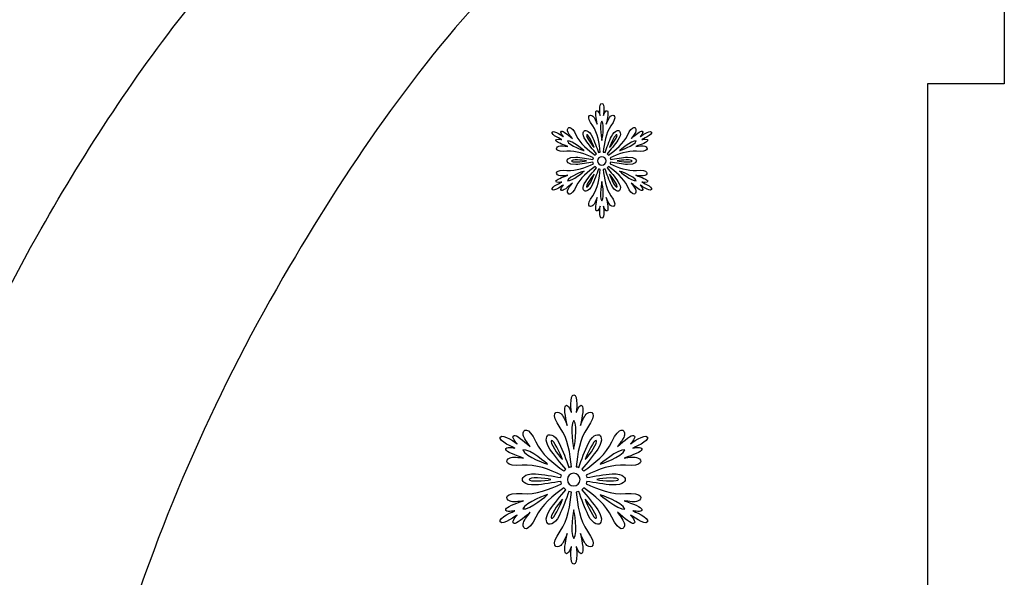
# Model space of a CAD drawing. Header units: millimetres. Extents: x -91 to 82, y -170 to 150.
# Tile 32 of 80: x -7 to 5, y -100 to -93. Entities that reach past the tile are written whole.
import ezdxf

# ---------------------------------------------------------------- set-up
doc = ezdxf.new("R2010")
doc.units = ezdxf.units.MM
doc.header["$MEASUREMENT"] = 0
doc.layers.add('Layer 1', color=7, linetype='Continuous')

msp = doc.modelspace()

# ---------------------------------------------------------------- linework, layer by layer
at = {"layer": 'Layer 1', "color": 31}
msp.add_open_spline([(5.3597, -93.669), (5.3597, -93.669), (5.3597, -85.5863), (5.3597, -85.5863), (5.3597, -85.5863), (5.3597, -85.5863), (-2.723, -85.5863), (-2.723, -85.5863), (-2.723, -85.5863), (-2.723, -85.5863), (-2.723, -86.5837), (-2.723, -86.5837), (-2.723, -86.5837), (-2.723, -86.5837), (-10.5065, -86.5837), (-10.5065, -86.5837), (-10.5065, -86.5837), (-10.5065, -86.5837), (-10.5065, -85.5863), (-10.5065, -85.5863), (-10.5065, -85.5863), (-10.5065, -85.5863), (-18.5892, -85.5863), (-18.5892, -85.5863), (-18.5892, -85.5863), (-18.5892, -85.5863), (-18.5892, -93.669), (-18.5892, -93.669), (-18.5892, -93.669), (-18.5892, -93.669), (-17.5918, -93.669), (-17.5918, -93.669), (-17.5918, -93.669), (-17.5918, -93.669), (-17.5918, -101.4525), (-17.5918, -101.4525), (-17.5918, -101.4525), (-17.5918, -101.4525), (-18.5892, -101.4525), (-18.5892, -101.4525), (-18.5892, -101.4525), (-18.5892, -101.4525), (-18.5892, -109.5352), (-18.5892, -109.5352), (-18.5892, -109.5352), (-18.5892, -109.5352), (-10.5065, -109.5352), (-10.5065, -109.5352), (-10.5065, -109.5352), (-10.5065, -109.5352), (-10.5065, -108.5378), (-10.5065, -108.5378), (-10.5065, -108.5378), (-10.5065, -108.5378), (-2.723, -108.5378), (-2.723, -108.5378), (-2.723, -108.5378), (-2.723, -108.5378), (-2.723, -109.5352), (-2.723, -109.5352), (-2.723, -109.5352), (-2.723, -109.5352), (5.3597, -109.5352), (5.3597, -109.5352), (5.3597, -109.5352), (5.3597, -109.5352), (5.3597, -101.4525), (5.3597, -101.4525), (5.3597, -101.4525), (5.3597, -101.4525), (4.3623, -101.4525), (4.3623, -101.4525), (4.3623, -101.4525), (4.3623, -101.4525), (4.3623, -93.669), (4.3623, -93.669), (4.3623, -93.669), (4.3623, -93.669), (5.3597, -93.669), (5.3597, -93.669)], degree=3, knots=[0, 0, 0, 0, 0.047619, 0.047619, 0.047619, 0.047619, 0.0952381, 0.0952381, 0.0952381, 0.0952381, 0.1428571, 0.1428571, 0.1428571, 0.1428571, 0.1904762, 0.1904762, 0.1904762, 0.1904762, 0.2380952, 0.2380952, 0.2380952, 0.2380952, 0.2857143, 0.2857143, 0.2857143, 0.2857143, 0.3333333, 0.3333333, 0.3333333, 0.3333333, 0.3809524, 0.3809524, 0.3809524, 0.3809524, 0.4285714, 0.4285714, 0.4285714, 0.4285714, 0.4761905, 0.4761905, 0.4761905, 0.4761905, 0.5238095, 0.5238095, 0.5238095, 0.5238095, 0.5714286, 0.5714286, 0.5714286, 0.5714286, 0.6190476, 0.6190476, 0.6190476, 0.6190476, 0.6666667, 0.6666667, 0.6666667, 0.6666667, 0.7142857, 0.7142857, 0.7142857, 0.7142857, 0.7619048, 0.7619048, 0.7619048, 0.7619048, 0.8095238, 0.8095238, 0.8095238, 0.8095238, 0.8571429, 0.8571429, 0.8571429, 0.8571429, 0.9047619, 0.9047619, 0.9047619, 0.9047619, 1, 1, 1, 1], dxfattribs=at)
at = {"layer": 'Layer 1', "color": 26}
msp.add_open_spline([(-12.1787, -89.7532), (-12.1787, -89.7532), (-12.1787, -92.6727), (-12.1787, -92.6727), (-12.1787, -92.6727), (-12.1787, -92.6727), (-5.2459, -92.6728), (-5.2459, -92.6728), (-5.2459, -92.6728), (-5.9863, -93.6069), (-6.6388, -94.6172), (-7.2208, -95.651), (-7.2208, -95.651), (-8.0927, -97.1976), (-8.7756, -98.8369), (-9.2544, -100.5466), (-9.2544, -100.5466), (-9.644, -101.9383), (-9.9714, -103.4568), (-9.9995, -104.9071), (-9.9995, -104.9071), (-9.9995, -104.9071), (-10.0112, -105.5126), (-10.0112, -105.5126), (-10.0112, -105.5126), (-10.0112, -105.5126), (-6.8911, -105.5126), (-6.8911, -105.5126), (-6.8911, -105.5126), (-6.8911, -105.5126), (-6.8512, -104.9611), (-6.8512, -104.9611), (-6.8512, -104.9611), (-6.7562, -103.6328), (-6.532, -102.3079), (-6.1424, -101.0324), (-6.1424, -101.0324), (-5.6073, -99.284), (-4.8622, -97.6141), (-3.9351, -96.0382), (-3.9351, -96.0382), (-3.1336, -94.6747), (-2.1902, -93.2947), (-1.0731, -92.1682), (-1.0731, -92.1682), (-1.0731, -92.1682), (-0.9006, -91.9945), (-0.9006, -91.9945), (-0.9006, -91.9945), (-0.9006, -91.9945), (-0.9006, -89.7544), (-0.9006, -89.7544), (-0.9006, -89.7544), (-0.9006, -89.7544), (-12.1787, -89.7544), (-12.1787, -89.7544), (-12.1787, -89.7544), (-12.1787, -89.7544), (-12.1787, -89.7532), (-12.1787, -89.7532)], degree=3, knots=[0, 0, 0, 0, 0.0625, 0.0625, 0.0625, 0.0625, 0.125, 0.125, 0.125, 0.125, 0.1875, 0.1875, 0.1875, 0.1875, 0.25, 0.25, 0.25, 0.25, 0.3125, 0.3125, 0.3125, 0.3125, 0.375, 0.375, 0.375, 0.375, 0.4375, 0.4375, 0.4375, 0.4375, 0.5, 0.5, 0.5, 0.5, 0.5625, 0.5625, 0.5625, 0.5625, 0.625, 0.625, 0.625, 0.625, 0.6875, 0.6875, 0.6875, 0.6875, 0.75, 0.75, 0.75, 0.75, 0.8125, 0.8125, 0.8125, 0.8125, 0.875, 0.875, 0.875, 0.875, 1, 1, 1, 1], dxfattribs=at)
at = {"layer": 'Layer 1', "color": 36}
for points, knots in [([(0.6448, -94.9446), (0.6448, -94.9446), (0.7305, -94.9622), (0.7222, -94.9305), (0.7222, -94.9305), (0.7175, -94.9106), (0.6471, -94.8836), (0.5661, -94.8566), (0.5661, -94.8566), (0.6107, -94.8636), (0.6611, -94.8695), (0.6846, -94.8601), (0.6846, -94.8601), (0.7327, -94.8402), (0.7339, -94.7791), (0.5778, -94.7932), (0.5778, -94.7932), (0.4628, -94.8038), (0.3349, -94.7545), (0.2328, -94.7075), (0.2328, -94.7075), (0.2351, -94.7005), (0.2375, -94.6934), (0.2387, -94.6852), (0.2387, -94.6852), (0.3056, -94.6969), (0.3971, -94.7122), (0.4605, -94.7169), (0.4605, -94.7169), (0.5696, -94.7251), (0.5767, -94.6688), (0.5767, -94.6688), (0.5767, -94.6688), (0.5767, -94.6688), (0.5708, -94.6125), (0.4605, -94.6207), (0.4605, -94.6207), (0.3971, -94.6254), (0.3056, -94.6406), (0.2387, -94.6524), (0.2387, -94.6524), (0.2375, -94.6454), (0.2364, -94.6371), (0.2328, -94.6301), (0.2328, -94.6301), (0.3349, -94.5832), (0.4616, -94.5339), (0.5778, -94.5444), (0.5778, -94.5444), (0.7339, -94.5597), (0.7339, -94.4975), (0.6846, -94.4775), (0.6846, -94.4775), (0.66, -94.4681), (0.6107, -94.474), (0.5661, -94.481), (0.5661, -94.481), (0.6471, -94.454), (0.7175, -94.427), (0.7222, -94.4059), (0.7222, -94.4059), (0.7304, -94.3742), (0.6448, -94.3918), (0.6448, -94.3918), (0.6448, -94.3918), (0.6448, -94.3918), (0.7903, -94.3296), (0.7704, -94.2956), (0.7704, -94.2956), (0.7505, -94.2604), (0.6237, -94.3554), (0.6237, -94.3554), (0.6237, -94.3554), (0.6237, -94.3554), (0.6812, -94.2897), (0.6495, -94.2815), (0.6495, -94.2815), (0.6296, -94.2756), (0.5709, -94.3226), (0.5075, -94.3789), (0.5075, -94.3789), (0.5368, -94.3437), (0.5662, -94.3038), (0.5697, -94.278), (0.5697, -94.278), (0.5767, -94.2264), (0.5239, -94.1947), (0.4582, -94.3378), (0.4582, -94.3378), (0.4101, -94.4434), (0.3033, -94.5291), (0.2118, -94.5936), (0.2118, -94.5936), (0.2071, -94.5877), (0.2012, -94.5819), (0.1954, -94.5772), (0.1954, -94.5772), (0.2388, -94.5256), (0.2987, -94.454), (0.3339, -94.4012), (0.3339, -94.4012), (0.3961, -94.3108), (0.3503, -94.2768), (0.3503, -94.2768), (0.3503, -94.2768), (0.3503, -94.2768), (0.2987, -94.2545), (0.2506, -94.3531), (0.2506, -94.3531), (0.2236, -94.4094), (0.1908, -94.4974), (0.1673, -94.5608), (0.1673, -94.5608), (0.1603, -94.5585), (0.1532, -94.5561), (0.145, -94.5549), (0.145, -94.5549), (0.1556, -94.4434), (0.1767, -94.3085), (0.2436, -94.2134), (0.2436, -94.2134), (0.334, -94.0855), (0.2812, -94.055), (0.2401, -94.0878), (0.2401, -94.0878), (0.2202, -94.1042), (0.2002, -94.15), (0.1838, -94.1922), (0.1838, -94.1922), (0.2002, -94.1077), (0.212, -94.0338), (0.1979, -94.0197), (0.1979, -94.0197), (0.1744, -93.9962), (0.1463, -94.0795), (0.1463, -94.0795), (0.1463, -94.0795), (0.1463, -94.0795), (0.1662, -93.9223), (0.1252, -93.9223), (0.1252, -93.9223), (0.0842, -93.9223), (0.1041, -94.0795), (0.1041, -94.0795), (0.1041, -94.0795), (0.1041, -94.0795), (0.0759, -93.9962), (0.0525, -94.0197), (0.0525, -94.0197), (0.0372, -94.0338), (0.049, -94.1077), (0.0666, -94.1922), (0.0666, -94.1922), (0.0502, -94.15), (0.0314, -94.103), (0.0103, -94.0878), (0.0103, -94.0878), (-0.0308, -94.0561), (-0.0847, -94.0855), (0.0068, -94.2134), (0.0068, -94.2134), (0.0737, -94.3073), (0.0948, -94.4422), (0.1054, -94.5549), (0.1054, -94.5549), (0.0984, -94.5561), (0.0901, -94.5584), (0.0831, -94.5608), (0.0831, -94.5608), (0.0596, -94.4974), (0.0268, -94.4094), (-0.0002, -94.3531), (-0.0002, -94.3531), (-0.0483, -94.2545), (-0.0999, -94.2768), (-0.0999, -94.2768), (-0.0999, -94.2768), (-0.0999, -94.2768), (-0.1457, -94.3108), (-0.0835, -94.4012), (-0.0835, -94.4012), (-0.0483, -94.454), (0.0115, -94.5256), (0.055, -94.5772), (0.055, -94.5772), (0.0491, -94.5819), (0.0433, -94.5878), (0.0386, -94.5936), (0.0386, -94.5936), (-0.0529, -94.5291), (-0.1597, -94.4434), (-0.2078, -94.3378), (-0.2078, -94.3378), (-0.2723, -94.1958), (-0.3263, -94.2263), (-0.3193, -94.278), (-0.3193, -94.278), (-0.3158, -94.3038), (-0.2853, -94.3437), (-0.2571, -94.3789), (-0.2571, -94.3789), (-0.3216, -94.3226), (-0.3791, -94.2756), (-0.3991, -94.2815), (-0.3991, -94.2815), (-0.4308, -94.2909), (-0.3733, -94.3554), (-0.3733, -94.3554), (-0.3733, -94.3554), (-0.3733, -94.3554), (-0.5, -94.2604), (-0.52, -94.2956), (-0.52, -94.2956), (-0.5399, -94.3308), (-0.3944, -94.3918), (-0.3944, -94.3918), (-0.3944, -94.3918), (-0.3944, -94.3918), (-0.4801, -94.3742), (-0.4718, -94.4059), (-0.4718, -94.4059), (-0.4671, -94.4258), (-0.3967, -94.4528), (-0.3157, -94.481), (-0.3157, -94.481), (-0.3603, -94.474), (-0.4107, -94.4681), (-0.4342, -94.4775), (-0.4342, -94.4775), (-0.4823, -94.4974), (-0.4835, -94.5585), (-0.3274, -94.5444), (-0.3274, -94.5444), (-0.2124, -94.5338), (-0.0845, -94.5831), (0.0164, -94.6301), (0.0164, -94.6301), (0.0141, -94.6371), (0.0117, -94.6442), (0.0105, -94.6524), (0.0105, -94.6524), (-0.0564, -94.6407), (-0.1479, -94.6254), (-0.2113, -94.6207), (-0.2113, -94.6207), (-0.3204, -94.6125), (-0.3275, -94.6688), (-0.3275, -94.6688), (-0.3275, -94.6688), (-0.3275, -94.6688), (-0.3216, -94.7251), (-0.2113, -94.7169), (-0.2113, -94.7169), (-0.1479, -94.7122), (-0.0564, -94.697), (0.0105, -94.6852), (0.0105, -94.6852), (0.0117, -94.6922), (0.0128, -94.7005), (0.0164, -94.7075), (0.0164, -94.7075), (-0.0857, -94.7544), (-0.2124, -94.8037), (-0.3274, -94.7932), (-0.3274, -94.7932), (-0.4835, -94.7779), (-0.4835, -94.8401), (-0.4342, -94.8601), (-0.4342, -94.8601), (-0.4096, -94.8695), (-0.3603, -94.8636), (-0.3157, -94.8566), (-0.3157, -94.8566), (-0.3967, -94.8836), (-0.4671, -94.9106), (-0.4718, -94.9305), (-0.4718, -94.9305), (-0.48, -94.9622), (-0.3944, -94.9446), (-0.3944, -94.9446), (-0.3944, -94.9446), (-0.3944, -94.9446), (-0.5399, -95.0068), (-0.52, -95.0408), (-0.52, -95.0408), (-0.5001, -95.076), (-0.3733, -94.981), (-0.3733, -94.981), (-0.3733, -94.981), (-0.3733, -94.981), (-0.432, -95.0467), (-0.3991, -95.0561), (-0.3991, -95.0561), (-0.3792, -95.062), (-0.3205, -95.015), (-0.2571, -94.9575), (-0.2571, -94.9575), (-0.2864, -94.9927), (-0.3158, -95.0326), (-0.3193, -95.0584), (-0.3193, -95.0584), (-0.3263, -95.11), (-0.2735, -95.1417), (-0.2078, -94.9986), (-0.2078, -94.9986), (-0.1597, -94.893), (-0.0529, -94.8073), (0.0386, -94.7428), (0.0386, -94.7428), (0.0433, -94.7487), (0.0492, -94.7545), (0.055, -94.7592), (0.055, -94.7592), (0.0116, -94.8108), (-0.0483, -94.8824), (-0.0835, -94.9352), (-0.0835, -94.9352), (-0.1457, -95.0267), (-0.0999, -95.0596), (-0.0999, -95.0596), (-0.0999, -95.0596), (-0.0999, -95.0596), (-0.0483, -95.0819), (-0.0002, -94.9833), (-0.0002, -94.9833), (0.028, -94.927), (0.0596, -94.839), (0.0831, -94.7756), (0.0831, -94.7756), (0.0901, -94.7779), (0.0972, -94.7803), (0.1054, -94.7815), (0.1054, -94.7815), (0.0948, -94.893), (0.0737, -95.0279), (0.0068, -95.123), (0.0068, -95.123), (-0.0847, -95.2509), (-0.0308, -95.2814), (0.0103, -95.2486), (0.0103, -95.2486), (0.0302, -95.2322), (0.0502, -95.1864), (0.0666, -95.1442), (0.0666, -95.1442), (0.0502, -95.2287), (0.0384, -95.3014), (0.0525, -95.3167), (0.0525, -95.3167), (0.076, -95.3402), (0.1041, -95.2569), (0.1041, -95.2569), (0.1041, -95.2569), (0.1041, -95.2569), (0.0842, -95.4141), (0.1252, -95.4141), (0.1252, -95.4141), (0.1662, -95.4141), (0.1463, -95.2569), (0.1463, -95.2569), (0.1463, -95.2569), (0.1463, -95.2569), (0.1745, -95.3402), (0.1979, -95.3167), (0.1979, -95.3167), (0.2132, -95.3026), (0.2014, -95.2287), (0.1838, -95.1442), (0.1838, -95.1442), (0.2002, -95.1864), (0.219, -95.2334), (0.2401, -95.2486), (0.2401, -95.2486), (0.2812, -95.2803), (0.3351, -95.2509), (0.2436, -95.123), (0.2436, -95.123), (0.1767, -95.0291), (0.1556, -94.8942), (0.145, -94.7815), (0.145, -94.7815), (0.152, -94.7803), (0.1603, -94.778), (0.1673, -94.7756), (0.1673, -94.7756), (0.1908, -94.839), (0.2236, -94.927), (0.2506, -94.9833), (0.2506, -94.9833), (0.2987, -95.0819), (0.3503, -95.0596), (0.3503, -95.0596), (0.3503, -95.0596), (0.3503, -95.0596), (0.3961, -95.0267), (0.3339, -94.9352), (0.3339, -94.9352), (0.2987, -94.8824), (0.2389, -94.8108), (0.1954, -94.7592), (0.1954, -94.7592), (0.2013, -94.7545), (0.2071, -94.7486), (0.2118, -94.7428), (0.2118, -94.7428), (0.3033, -94.8073), (0.4101, -94.893), (0.4582, -94.9986), (0.4582, -94.9986), (0.5239, -95.1406), (0.5767, -95.1101), (0.5697, -95.0584), (0.5697, -95.0584), (0.5662, -95.0326), (0.5357, -94.9927), (0.5075, -94.9575), (0.5075, -94.9575), (0.572, -95.0138), (0.6295, -95.0608), (0.6495, -95.0561), (0.6495, -95.0561), (0.6812, -95.0467), (0.6237, -94.981), (0.6237, -94.981), (0.6237, -94.981), (0.6237, -94.981), (0.7504, -95.076), (0.7704, -95.0408), (0.7704, -95.0408), (0.7903, -95.0068), (0.6448, -94.9446), (0.6448, -94.9446)], [0, 0, 0, 0, 0.0091743, 0.0091743, 0.0091743, 0.0091743, 0.0183486, 0.0183486, 0.0183486, 0.0183486, 0.0275229, 0.0275229, 0.0275229, 0.0275229, 0.0366972, 0.0366972, 0.0366972, 0.0366972, 0.0458716, 0.0458716, 0.0458716, 0.0458716, 0.0550459, 0.0550459, 0.0550459, 0.0550459, 0.0642202, 0.0642202, 0.0642202, 0.0642202, 0.0733945, 0.0733945, 0.0733945, 0.0733945, 0.0825688, 0.0825688, 0.0825688, 0.0825688, 0.0917431, 0.0917431, 0.0917431, 0.0917431, 0.1009174, 0.1009174, 0.1009174, 0.1009174, 0.1100917, 0.1100917, 0.1100917, 0.1100917, 0.1192661, 0.1192661, 0.1192661, 0.1192661, 0.1284404, 0.1284404, 0.1284404, 0.1284404, 0.1376147, 0.1376147, 0.1376147, 0.1376147, 0.146789, 0.146789, 0.146789, 0.146789, 0.1559633, 0.1559633, 0.1559633, 0.1559633, 0.1651376, 0.1651376, 0.1651376, 0.1651376, 0.1743119, 0.1743119, 0.1743119, 0.1743119, 0.1834862, 0.1834862, 0.1834862, 0.1834862, 0.1926606, 0.1926606, 0.1926606, 0.1926606, 0.2018349, 0.2018349, 0.2018349, 0.2018349, 0.2110092, 0.2110092, 0.2110092, 0.2110092, 0.2201835, 0.2201835, 0.2201835, 0.2201835, 0.2293578, 0.2293578, 0.2293578, 0.2293578, 0.2385321, 0.2385321, 0.2385321, 0.2385321, 0.2477064, 0.2477064, 0.2477064, 0.2477064, 0.2568807, 0.2568807, 0.2568807, 0.2568807, 0.266055, 0.266055, 0.266055, 0.266055, 0.2752294, 0.2752294, 0.2752294, 0.2752294, 0.2844037, 0.2844037, 0.2844037, 0.2844037, 0.293578, 0.293578, 0.293578, 0.293578, 0.3027523, 0.3027523, 0.3027523, 0.3027523, 0.3119266, 0.3119266, 0.3119266, 0.3119266, 0.3211009, 0.3211009, 0.3211009, 0.3211009, 0.3302752, 0.3302752, 0.3302752, 0.3302752, 0.3394495, 0.3394495, 0.3394495, 0.3394495, 0.3486239, 0.3486239, 0.3486239, 0.3486239, 0.3577982, 0.3577982, 0.3577982, 0.3577982, 0.3669725, 0.3669725, 0.3669725, 0.3669725, 0.3761468, 0.3761468, 0.3761468, 0.3761468, 0.3853211, 0.3853211, 0.3853211, 0.3853211, 0.3944954, 0.3944954, 0.3944954, 0.3944954, 0.4036697, 0.4036697, 0.4036697, 0.4036697, 0.412844, 0.412844, 0.412844, 0.412844, 0.4220183, 0.4220183, 0.4220183, 0.4220183, 0.4311927, 0.4311927, 0.4311927, 0.4311927, 0.440367, 0.440367, 0.440367, 0.440367, 0.4495413, 0.4495413, 0.4495413, 0.4495413, 0.4587156, 0.4587156, 0.4587156, 0.4587156, 0.4678899, 0.4678899, 0.4678899, 0.4678899, 0.4770642, 0.4770642, 0.4770642, 0.4770642, 0.4862385, 0.4862385, 0.4862385, 0.4862385, 0.4954128, 0.4954128, 0.4954128, 0.4954128, 0.5045872, 0.5045872, 0.5045872, 0.5045872, 0.5137615, 0.5137615, 0.5137615, 0.5137615, 0.5229358, 0.5229358, 0.5229358, 0.5229358, 0.5321101, 0.5321101, 0.5321101, 0.5321101, 0.5412844, 0.5412844, 0.5412844, 0.5412844, 0.5504587, 0.5504587, 0.5504587, 0.5504587, 0.559633, 0.559633, 0.559633, 0.559633, 0.5688073, 0.5688073, 0.5688073, 0.5688073, 0.5779817, 0.5779817, 0.5779817, 0.5779817, 0.587156, 0.587156, 0.587156, 0.587156, 0.5963303, 0.5963303, 0.5963303, 0.5963303, 0.6055046, 0.6055046, 0.6055046, 0.6055046, 0.6146789, 0.6146789, 0.6146789, 0.6146789, 0.6238532, 0.6238532, 0.6238532, 0.6238532, 0.6330275, 0.6330275, 0.6330275, 0.6330275, 0.6422018, 0.6422018, 0.6422018, 0.6422018, 0.6513761, 0.6513761, 0.6513761, 0.6513761, 0.6605505, 0.6605505, 0.6605505, 0.6605505, 0.6697248, 0.6697248, 0.6697248, 0.6697248, 0.6788991, 0.6788991, 0.6788991, 0.6788991, 0.6880734, 0.6880734, 0.6880734, 0.6880734, 0.6972477, 0.6972477, 0.6972477, 0.6972477, 0.706422, 0.706422, 0.706422, 0.706422, 0.7155963, 0.7155963, 0.7155963, 0.7155963, 0.7247706, 0.7247706, 0.7247706, 0.7247706, 0.733945, 0.733945, 0.733945, 0.733945, 0.7431193, 0.7431193, 0.7431193, 0.7431193, 0.7522936, 0.7522936, 0.7522936, 0.7522936, 0.7614679, 0.7614679, 0.7614679, 0.7614679, 0.7706422, 0.7706422, 0.7706422, 0.7706422, 0.7798165, 0.7798165, 0.7798165, 0.7798165, 0.7889908, 0.7889908, 0.7889908, 0.7889908, 0.7981651, 0.7981651, 0.7981651, 0.7981651, 0.8073394, 0.8073394, 0.8073394, 0.8073394, 0.8165138, 0.8165138, 0.8165138, 0.8165138, 0.8256881, 0.8256881, 0.8256881, 0.8256881, 0.8348624, 0.8348624, 0.8348624, 0.8348624, 0.8440367, 0.8440367, 0.8440367, 0.8440367, 0.853211, 0.853211, 0.853211, 0.853211, 0.8623853, 0.8623853, 0.8623853, 0.8623853, 0.8715596, 0.8715596, 0.8715596, 0.8715596, 0.8807339, 0.8807339, 0.8807339, 0.8807339, 0.8899083, 0.8899083, 0.8899083, 0.8899083, 0.8990826, 0.8990826, 0.8990826, 0.8990826, 0.9082569, 0.9082569, 0.9082569, 0.9082569, 0.9174312, 0.9174312, 0.9174312, 0.9174312, 0.9266055, 0.9266055, 0.9266055, 0.9266055, 0.9357798, 0.9357798, 0.9357798, 0.9357798, 0.9449541, 0.9449541, 0.9449541, 0.9449541, 0.9541284, 0.9541284, 0.9541284, 0.9541284, 0.9633028, 0.9633028, 0.9633028, 0.9633028, 0.9724771, 0.9724771, 0.9724771, 0.9724771, 0.9816514, 0.9816514, 0.9816514, 0.9816514, 1, 1, 1, 1]), ([(0.1261, -94.1525), (0.1672, -94.203), (0.1261, -94.4036), (0.1261, -94.4036), (0.1261, -94.4036), (0.1261, -94.4036), (0.0851, -94.2029), (0.1261, -94.1525)], [0, 0, 0, 0, 0.3333333, 0.3333333, 0.3333333, 0.3333333, 1, 1, 1, 1]), ([(-0.071, -94.3297), (-0.0534, -94.3191), (0.0088, -94.4388), (0.0252, -94.4963), (0.0252, -94.4963), (-0.0159, -94.4529), (-0.0886, -94.3391), (-0.071, -94.3297)], [0, 0, 0, 0, 0.3333333, 0.3333333, 0.3333333, 0.3333333, 1, 1, 1, 1]), ([(0.3221, -94.3297), (0.3397, -94.3403), (0.2681, -94.4529), (0.2259, -94.4963), (0.2259, -94.4963), (0.2423, -94.4376), (0.3045, -94.3191), (0.3221, -94.3297)], [0, 0, 0, 0, 0.3333333, 0.3333333, 0.3333333, 0.3333333, 1, 1, 1, 1]), ([(-0.3221, -94.4106), (-0.2576, -94.4), (-0.105, -94.5362), (-0.105, -94.5362), (-0.105, -94.5362), (-0.105, -94.5362), (-0.2987, -94.4717), (-0.3221, -94.4106)], [0, 0, 0, 0, 0.3333333, 0.3333333, 0.3333333, 0.3333333, 1, 1, 1, 1]), ([(0.5732, -94.4106), (0.5497, -94.4716), (0.3561, -94.5362), (0.3561, -94.5362), (0.3561, -94.5362), (0.3561, -94.5362), (0.5087, -94.4013), (0.5732, -94.4106)], [0, 0, 0, 0, 0.3333333, 0.3333333, 0.3333333, 0.3333333, 1, 1, 1, 1]), ([(0.1261, -94.7251), (0.0956, -94.7251), (0.0709, -94.7005), (0.0709, -94.6699), (0.0709, -94.6699), (0.0709, -94.6393), (0.0955, -94.6147), (0.1261, -94.6147), (0.1261, -94.6147), (0.1566, -94.6147), (0.1813, -94.6393), (0.1813, -94.6699), (0.1813, -94.6699), (0.1813, -94.7005), (0.1566, -94.7251), (0.1261, -94.7251)], [0, 0, 0, 0, 0.2, 0.2, 0.2, 0.2, 0.4, 0.4, 0.4, 0.4, 0.6, 0.6, 0.6, 0.6, 1, 1, 1, 1]), ([(-0.267, -94.67), (-0.267, -94.6501), (-0.1332, -94.6559), (-0.0746, -94.67), (-0.0746, -94.67), (-0.1332, -94.6841), (-0.267, -94.6899), (-0.267, -94.67)], [0, 0, 0, 0, 0.3333333, 0.3333333, 0.3333333, 0.3333333, 1, 1, 1, 1]), ([(0.5181, -94.67), (0.5181, -94.6899), (0.3843, -94.6841), (0.3257, -94.67), (0.3257, -94.67), (0.3843, -94.6559), (0.5181, -94.6488), (0.5181, -94.67)], [0, 0, 0, 0, 0.3333333, 0.3333333, 0.3333333, 0.3333333, 1, 1, 1, 1]), ([(-0.3221, -94.9281), (-0.2986, -94.8671), (-0.105, -94.8025), (-0.105, -94.8025), (-0.105, -94.8025), (-0.105, -94.8025), (-0.2576, -94.9387), (-0.3221, -94.9281)], [0, 0, 0, 0, 0.3333333, 0.3333333, 0.3333333, 0.3333333, 1, 1, 1, 1]), ([(-0.071, -95.0103), (-0.0886, -94.9997), (-0.0158, -94.8871), (0.0252, -94.8437), (0.0252, -94.8437), (0.0088, -94.9011), (-0.0534, -95.0208), (-0.071, -95.0103)], [0, 0, 0, 0, 0.3333333, 0.3333333, 0.3333333, 0.3333333, 1, 1, 1, 1]), ([(0.3221, -95.0103), (0.3045, -95.0209), (0.2423, -94.9012), (0.2259, -94.8437), (0.2259, -94.8437), (0.2681, -94.8871), (0.3397, -94.9997), (0.3221, -95.0103)], [0, 0, 0, 0, 0.3333333, 0.3333333, 0.3333333, 0.3333333, 1, 1, 1, 1]), ([(0.3561, -94.8026), (0.3561, -94.8026), (0.5497, -94.8671), (0.5732, -94.9282), (0.5732, -94.9282), (0.5087, -94.9387), (0.3561, -94.8026), (0.3561, -94.8026)], [0, 0, 0, 0, 0.3333333, 0.3333333, 0.3333333, 0.3333333, 1, 1, 1, 1]), ([(0.1261, -95.1875), (0.085, -95.137), (0.1261, -94.9364), (0.1261, -94.9364), (0.1261, -94.9364), (0.1261, -94.9364), (0.166, -95.1358), (0.1261, -95.1875)], [0, 0, 0, 0, 0.3333333, 0.3333333, 0.3333333, 0.3333333, 1, 1, 1, 1]), ([(0.531, -99.2183), (0.531, -99.2183), (0.6589, -99.2441), (0.646, -99.1972), (0.646, -99.1972), (0.6378, -99.1679), (0.5345, -99.128), (0.4148, -99.0869), (0.4148, -99.0869), (0.4817, -99.0975), (0.5556, -99.1068), (0.5908, -99.0928), (0.5908, -99.0928), (0.6624, -99.0635), (0.6636, -98.9719), (0.4324, -98.9942), (0.4324, -98.9942), (0.2611, -99.0106), (0.0733, -98.9367), (-0.0781, -98.8675), (-0.0781, -98.8675), (-0.0746, -98.8569), (-0.0711, -98.8452), (-0.0699, -98.8346), (-0.0699, -98.8346), (0.0287, -98.8522), (0.166, -98.8745), (0.2587, -98.8815), (0.2587, -98.8815), (0.4218, -98.8932), (0.4312, -98.8099), (0.4312, -98.8099), (0.4312, -98.8099), (0.4312, -98.8099), (0.4218, -98.7266), (0.2587, -98.7383), (0.2587, -98.7383), (0.1648, -98.7453), (0.0287, -98.7676), (-0.0699, -98.7852), (-0.0699, -98.7852), (-0.0711, -98.7746), (-0.0746, -98.7629), (-0.0781, -98.7523), (-0.0781, -98.7523), (0.0733, -98.6831), (0.2622, -98.6091), (0.4324, -98.6256), (0.4324, -98.6256), (0.6636, -98.6479), (0.6636, -98.5564), (0.5908, -98.527), (0.5908, -98.527), (0.5544, -98.5129), (0.4805, -98.5211), (0.4148, -98.5329), (0.4148, -98.5329), (0.5357, -98.4918), (0.6389, -98.4519), (0.646, -98.4226), (0.646, -98.4226), (0.6577, -98.3745), (0.531, -98.4015), (0.531, -98.4015), (0.531, -98.4015), (0.531, -98.4015), (0.7469, -98.31), (0.7176, -98.2583), (0.7176, -98.2583), (0.6871, -98.2067), (0.5005, -98.3475), (0.5005, -98.3475), (0.5005, -98.3475), (0.5005, -98.3475), (0.5862, -98.2501), (0.5392, -98.2372), (0.5392, -98.2372), (0.5099, -98.229), (0.423, -98.2982), (0.328, -98.3827), (0.328, -98.3827), (0.3702, -98.3299), (0.416, -98.2712), (0.4207, -98.2325), (0.4207, -98.2325), (0.4313, -98.1562), (0.3526, -98.1093), (0.2564, -98.3205), (0.2564, -98.3205), (0.1848, -98.4766), (0.0276, -98.6033), (-0.1085, -98.6995), (-0.1085, -98.6995), (-0.1155, -98.6913), (-0.1238, -98.6831), (-0.1331, -98.676), (-0.1331, -98.676), (-0.0686, -98.5997), (0.0194, -98.4929), (0.0723, -98.4155), (0.0723, -98.4155), (0.1638, -98.2806), (0.0969, -98.2313), (0.0969, -98.2313), (0.0969, -98.2313), (0.0969, -98.2313), (0.0206, -98.1984), (-0.051, -98.3451), (-0.051, -98.3451), (-0.0921, -98.4296), (-0.1402, -98.5587), (-0.1742, -98.6537), (-0.1742, -98.6537), (-0.1848, -98.649), (-0.1953, -98.6467), (-0.2071, -98.6443), (-0.2071, -98.6443), (-0.1918, -98.4788), (-0.1613, -98.2782), (-0.0616, -98.1385), (-0.0616, -98.1385), (0.0733, -97.9496), (-0.0064, -97.9038), (-0.0675, -97.9519), (-0.0675, -97.9519), (-0.098, -97.9754), (-0.1273, -98.0446), (-0.1508, -98.108), (-0.1508, -98.108), (-0.1262, -97.9836), (-0.1086, -97.8733), (-0.1309, -97.8522), (-0.1309, -97.8522), (-0.1661, -97.8182), (-0.2072, -97.9414), (-0.2072, -97.9414), (-0.2072, -97.9414), (-0.2072, -97.9414), (-0.179, -97.7091), (-0.2389, -97.7091), (-0.2389, -97.7091), (-0.2987, -97.7091), (-0.2694, -97.9414), (-0.2694, -97.9414), (-0.2694, -97.9414), (-0.2694, -97.9414), (-0.3105, -97.8182), (-0.3457, -97.8522), (-0.3457, -97.8522), (-0.368, -97.8733), (-0.3504, -97.9836), (-0.3258, -98.108), (-0.3258, -98.108), (-0.3493, -98.0446), (-0.3786, -97.9766), (-0.4091, -97.9519), (-0.4091, -97.9519), (-0.4701, -97.9038), (-0.5499, -97.9496), (-0.415, -98.1385), (-0.415, -98.1385), (-0.3153, -98.2781), (-0.2847, -98.4788), (-0.2695, -98.6443), (-0.2695, -98.6443), (-0.2801, -98.6466), (-0.2918, -98.649), (-0.3024, -98.6537), (-0.3024, -98.6537), (-0.3364, -98.5587), (-0.3857, -98.4296), (-0.4256, -98.3451), (-0.4256, -98.3451), (-0.496, -98.1984), (-0.5735, -98.2313), (-0.5735, -98.2313), (-0.5735, -98.2313), (-0.5735, -98.2313), (-0.6404, -98.2806), (-0.5489, -98.4155), (-0.5489, -98.4155), (-0.4961, -98.4929), (-0.4093, -98.5997), (-0.3435, -98.676), (-0.3435, -98.676), (-0.3529, -98.683), (-0.3611, -98.6913), (-0.3681, -98.6995), (-0.3681, -98.6995), (-0.5042, -98.6033), (-0.6615, -98.4765), (-0.733, -98.3205), (-0.733, -98.3205), (-0.8292, -98.1093), (-0.9078, -98.155), (-0.8973, -98.2325), (-0.8973, -98.2325), (-0.8914, -98.2712), (-0.8468, -98.3299), (-0.8046, -98.3827), (-0.8046, -98.3827), (-0.8996, -98.2994), (-0.9865, -98.229), (-1.0158, -98.2372), (-1.0158, -98.2372), (-1.0627, -98.2501), (-0.9771, -98.3475), (-0.9771, -98.3475), (-0.9771, -98.3475), (-0.9771, -98.3475), (-1.1649, -98.2067), (-1.1942, -98.2583), (-1.1942, -98.2583), (-1.2235, -98.3099), (-1.0076, -98.4015), (-1.0076, -98.4015), (-1.0076, -98.4015), (-1.0076, -98.4015), (-1.1343, -98.3757), (-1.1226, -98.4226), (-1.1226, -98.4226), (-1.1156, -98.4519), (-1.0111, -98.4918), (-0.8914, -98.5329), (-0.8914, -98.5329), (-0.9583, -98.5223), (-1.0322, -98.513), (-1.0674, -98.527), (-1.0674, -98.527), (-1.139, -98.5563), (-1.1402, -98.6479), (-0.909, -98.6256), (-0.909, -98.6256), (-0.7377, -98.6092), (-0.5499, -98.6831), (-0.3985, -98.7523), (-0.3985, -98.7523), (-0.402, -98.7629), (-0.4055, -98.7746), (-0.4067, -98.7852), (-0.4067, -98.7852), (-0.5053, -98.7676), (-0.6426, -98.7441), (-0.7353, -98.7383), (-0.7353, -98.7383), (-0.8984, -98.7266), (-0.9078, -98.8099), (-0.9078, -98.8099), (-0.9078, -98.8099), (-0.9078, -98.8099), (-0.8984, -98.8932), (-0.7353, -98.8815), (-0.7353, -98.8815), (-0.6414, -98.8745), (-0.5053, -98.8522), (-0.4067, -98.8346), (-0.4067, -98.8346), (-0.4055, -98.8452), (-0.402, -98.8569), (-0.3985, -98.8675), (-0.3985, -98.8675), (-0.5499, -98.9367), (-0.7388, -99.0107), (-0.909, -98.9942), (-0.909, -98.9942), (-1.1402, -98.9719), (-1.1402, -99.0634), (-1.0674, -99.0928), (-1.0674, -99.0928), (-1.031, -99.1081), (-0.9571, -99.0987), (-0.8914, -99.0869), (-0.8914, -99.0869), (-1.0123, -99.128), (-1.1155, -99.1667), (-1.1226, -99.1972), (-1.1226, -99.1972), (-1.1343, -99.2453), (-1.0076, -99.2183), (-1.0076, -99.2183), (-1.0076, -99.2183), (-1.0076, -99.2183), (-1.2235, -99.3098), (-1.1942, -99.3615), (-1.1942, -99.3615), (-1.1649, -99.4131), (-0.9771, -99.2723), (-0.9771, -99.2723), (-0.9771, -99.2723), (-0.9771, -99.2723), (-1.0639, -99.3697), (-1.0158, -99.3826), (-1.0158, -99.3826), (-0.9865, -99.3908), (-0.8996, -99.3216), (-0.8046, -99.2371), (-0.8046, -99.2371), (-0.8468, -99.2899), (-0.8926, -99.3486), (-0.8973, -99.3873), (-0.8973, -99.3873), (-0.9079, -99.4636), (-0.8292, -99.5105), (-0.733, -99.2993), (-0.733, -99.2993), (-0.6614, -99.1432), (-0.5042, -99.0165), (-0.3681, -98.9203), (-0.3681, -98.9203), (-0.3611, -98.9297), (-0.3528, -98.9367), (-0.3435, -98.9438), (-0.3435, -98.9438), (-0.4092, -99.0212), (-0.496, -99.1269), (-0.5489, -99.2043), (-0.5489, -99.2043), (-0.6404, -99.3392), (-0.5735, -99.3885), (-0.5735, -99.3885), (-0.5735, -99.3885), (-0.5735, -99.3885), (-0.4972, -99.4214), (-0.4256, -99.2747), (-0.4256, -99.2747), (-0.3845, -99.1902), (-0.3364, -99.0611), (-0.3024, -98.9661), (-0.3024, -98.9661), (-0.2918, -98.9696), (-0.2813, -98.9731), (-0.2695, -98.9755), (-0.2695, -98.9755), (-0.2848, -99.141), (-0.3153, -99.3416), (-0.415, -99.4813), (-0.415, -99.4813), (-0.5499, -99.6702), (-0.4702, -99.716), (-0.4091, -99.6679), (-0.4091, -99.6679), (-0.3786, -99.6444), (-0.3493, -99.5752), (-0.3258, -99.513), (-0.3258, -99.513), (-0.3504, -99.6374), (-0.368, -99.7465), (-0.3457, -99.7688), (-0.3457, -99.7688), (-0.3105, -99.8028), (-0.2694, -99.6796), (-0.2694, -99.6796), (-0.2694, -99.6796), (-0.2694, -99.6796), (-0.2987, -99.9119), (-0.2389, -99.9119), (-0.2389, -99.9119), (-0.1791, -99.9119), (-0.2072, -99.6796), (-0.2072, -99.6796), (-0.2072, -99.6796), (-0.2072, -99.6796), (-0.1661, -99.8028), (-0.1309, -99.7688), (-0.1309, -99.7688), (-0.1086, -99.7477), (-0.1262, -99.6374), (-0.1508, -99.513), (-0.1508, -99.513), (-0.1273, -99.5764), (-0.098, -99.6444), (-0.0675, -99.6679), (-0.0675, -99.6679), (-0.0065, -99.716), (0.0733, -99.6702), (-0.0616, -99.4813), (-0.0616, -99.4813), (-0.1613, -99.3417), (-0.1919, -99.141), (-0.2071, -98.9755), (-0.2071, -98.9755), (-0.1965, -98.9732), (-0.1848, -98.9696), (-0.1742, -98.9661), (-0.1742, -98.9661), (-0.1402, -99.0611), (-0.0909, -99.1902), (-0.051, -99.2747), (-0.051, -99.2747), (0.0206, -99.4214), (0.0969, -99.3885), (0.0969, -99.3885), (0.0969, -99.3885), (0.0969, -99.3885), (0.1638, -99.3392), (0.0723, -99.2043), (0.0723, -99.2043), (0.0195, -99.1269), (-0.0673, -99.0201), (-0.1331, -98.9438), (-0.1331, -98.9438), (-0.1237, -98.9368), (-0.1155, -98.9285), (-0.1085, -98.9203), (-0.1085, -98.9203), (0.0276, -99.0165), (0.1849, -99.1433), (0.2564, -99.2993), (0.2564, -99.2993), (0.3526, -99.5105), (0.4312, -99.4648), (0.4207, -99.3873), (0.4207, -99.3873), (0.4148, -99.3497), (0.3702, -99.2899), (0.328, -99.2371), (0.328, -99.2371), (0.423, -99.3204), (0.5099, -99.3908), (0.5392, -99.3826), (0.5392, -99.3826), (0.5861, -99.3685), (0.5005, -99.2723), (0.5005, -99.2723), (0.5005, -99.2723), (0.5005, -99.2723), (0.6883, -99.4131), (0.7176, -99.3615), (0.7176, -99.3615), (0.7469, -99.3098), (0.531, -99.2183), (0.531, -99.2183)], [0, 0, 0, 0, 0.0091743, 0.0091743, 0.0091743, 0.0091743, 0.0183486, 0.0183486, 0.0183486, 0.0183486, 0.0275229, 0.0275229, 0.0275229, 0.0275229, 0.0366972, 0.0366972, 0.0366972, 0.0366972, 0.0458716, 0.0458716, 0.0458716, 0.0458716, 0.0550459, 0.0550459, 0.0550459, 0.0550459, 0.0642202, 0.0642202, 0.0642202, 0.0642202, 0.0733945, 0.0733945, 0.0733945, 0.0733945, 0.0825688, 0.0825688, 0.0825688, 0.0825688, 0.0917431, 0.0917431, 0.0917431, 0.0917431, 0.1009174, 0.1009174, 0.1009174, 0.1009174, 0.1100917, 0.1100917, 0.1100917, 0.1100917, 0.1192661, 0.1192661, 0.1192661, 0.1192661, 0.1284404, 0.1284404, 0.1284404, 0.1284404, 0.1376147, 0.1376147, 0.1376147, 0.1376147, 0.146789, 0.146789, 0.146789, 0.146789, 0.1559633, 0.1559633, 0.1559633, 0.1559633, 0.1651376, 0.1651376, 0.1651376, 0.1651376, 0.1743119, 0.1743119, 0.1743119, 0.1743119, 0.1834862, 0.1834862, 0.1834862, 0.1834862, 0.1926606, 0.1926606, 0.1926606, 0.1926606, 0.2018349, 0.2018349, 0.2018349, 0.2018349, 0.2110092, 0.2110092, 0.2110092, 0.2110092, 0.2201835, 0.2201835, 0.2201835, 0.2201835, 0.2293578, 0.2293578, 0.2293578, 0.2293578, 0.2385321, 0.2385321, 0.2385321, 0.2385321, 0.2477064, 0.2477064, 0.2477064, 0.2477064, 0.2568807, 0.2568807, 0.2568807, 0.2568807, 0.266055, 0.266055, 0.266055, 0.266055, 0.2752294, 0.2752294, 0.2752294, 0.2752294, 0.2844037, 0.2844037, 0.2844037, 0.2844037, 0.293578, 0.293578, 0.293578, 0.293578, 0.3027523, 0.3027523, 0.3027523, 0.3027523, 0.3119266, 0.3119266, 0.3119266, 0.3119266, 0.3211009, 0.3211009, 0.3211009, 0.3211009, 0.3302752, 0.3302752, 0.3302752, 0.3302752, 0.3394495, 0.3394495, 0.3394495, 0.3394495, 0.3486239, 0.3486239, 0.3486239, 0.3486239, 0.3577982, 0.3577982, 0.3577982, 0.3577982, 0.3669725, 0.3669725, 0.3669725, 0.3669725, 0.3761468, 0.3761468, 0.3761468, 0.3761468, 0.3853211, 0.3853211, 0.3853211, 0.3853211, 0.3944954, 0.3944954, 0.3944954, 0.3944954, 0.4036697, 0.4036697, 0.4036697, 0.4036697, 0.412844, 0.412844, 0.412844, 0.412844, 0.4220183, 0.4220183, 0.4220183, 0.4220183, 0.4311927, 0.4311927, 0.4311927, 0.4311927, 0.440367, 0.440367, 0.440367, 0.440367, 0.4495413, 0.4495413, 0.4495413, 0.4495413, 0.4587156, 0.4587156, 0.4587156, 0.4587156, 0.4678899, 0.4678899, 0.4678899, 0.4678899, 0.4770642, 0.4770642, 0.4770642, 0.4770642, 0.4862385, 0.4862385, 0.4862385, 0.4862385, 0.4954128, 0.4954128, 0.4954128, 0.4954128, 0.5045872, 0.5045872, 0.5045872, 0.5045872, 0.5137615, 0.5137615, 0.5137615, 0.5137615, 0.5229358, 0.5229358, 0.5229358, 0.5229358, 0.5321101, 0.5321101, 0.5321101, 0.5321101, 0.5412844, 0.5412844, 0.5412844, 0.5412844, 0.5504587, 0.5504587, 0.5504587, 0.5504587, 0.559633, 0.559633, 0.559633, 0.559633, 0.5688073, 0.5688073, 0.5688073, 0.5688073, 0.5779817, 0.5779817, 0.5779817, 0.5779817, 0.587156, 0.587156, 0.587156, 0.587156, 0.5963303, 0.5963303, 0.5963303, 0.5963303, 0.6055046, 0.6055046, 0.6055046, 0.6055046, 0.6146789, 0.6146789, 0.6146789, 0.6146789, 0.6238532, 0.6238532, 0.6238532, 0.6238532, 0.6330275, 0.6330275, 0.6330275, 0.6330275, 0.6422018, 0.6422018, 0.6422018, 0.6422018, 0.6513761, 0.6513761, 0.6513761, 0.6513761, 0.6605505, 0.6605505, 0.6605505, 0.6605505, 0.6697248, 0.6697248, 0.6697248, 0.6697248, 0.6788991, 0.6788991, 0.6788991, 0.6788991, 0.6880734, 0.6880734, 0.6880734, 0.6880734, 0.6972477, 0.6972477, 0.6972477, 0.6972477, 0.706422, 0.706422, 0.706422, 0.706422, 0.7155963, 0.7155963, 0.7155963, 0.7155963, 0.7247706, 0.7247706, 0.7247706, 0.7247706, 0.733945, 0.733945, 0.733945, 0.733945, 0.7431193, 0.7431193, 0.7431193, 0.7431193, 0.7522936, 0.7522936, 0.7522936, 0.7522936, 0.7614679, 0.7614679, 0.7614679, 0.7614679, 0.7706422, 0.7706422, 0.7706422, 0.7706422, 0.7798165, 0.7798165, 0.7798165, 0.7798165, 0.7889908, 0.7889908, 0.7889908, 0.7889908, 0.7981651, 0.7981651, 0.7981651, 0.7981651, 0.8073394, 0.8073394, 0.8073394, 0.8073394, 0.8165138, 0.8165138, 0.8165138, 0.8165138, 0.8256881, 0.8256881, 0.8256881, 0.8256881, 0.8348624, 0.8348624, 0.8348624, 0.8348624, 0.8440367, 0.8440367, 0.8440367, 0.8440367, 0.853211, 0.853211, 0.853211, 0.853211, 0.8623853, 0.8623853, 0.8623853, 0.8623853, 0.8715596, 0.8715596, 0.8715596, 0.8715596, 0.8807339, 0.8807339, 0.8807339, 0.8807339, 0.8899083, 0.8899083, 0.8899083, 0.8899083, 0.8990826, 0.8990826, 0.8990826, 0.8990826, 0.9082569, 0.9082569, 0.9082569, 0.9082569, 0.9174312, 0.9174312, 0.9174312, 0.9174312, 0.9266055, 0.9266055, 0.9266055, 0.9266055, 0.9357798, 0.9357798, 0.9357798, 0.9357798, 0.9449541, 0.9449541, 0.9449541, 0.9449541, 0.9541284, 0.9541284, 0.9541284, 0.9541284, 0.9633028, 0.9633028, 0.9633028, 0.9633028, 0.9724771, 0.9724771, 0.9724771, 0.9724771, 0.9816514, 0.9816514, 0.9816514, 0.9816514, 1, 1, 1, 1]), ([(-0.2388, -98.0425), (-0.1778, -98.1176), (-0.2388, -98.4145), (-0.2388, -98.4145), (-0.2388, -98.4145), (-0.2388, -98.4145), (-0.2998, -98.1187), (-0.2388, -98.0425)], [0, 0, 0, 0, 0.3333333, 0.3333333, 0.3333333, 0.3333333, 1, 1, 1, 1]), ([(-0.5298, -98.3053), (-0.504, -98.29), (-0.4113, -98.4672), (-0.3878, -98.5517), (-0.3878, -98.5517), (-0.4489, -98.4884), (-0.5556, -98.3206), (-0.5298, -98.3053)], [0, 0, 0, 0, 0.3333333, 0.3333333, 0.3333333, 0.3333333, 1, 1, 1, 1]), ([(0.0534, -98.3053), (0.0792, -98.3206), (-0.0276, -98.4884), (-0.0898, -98.5517), (-0.0898, -98.5517), (-0.0651, -98.4673), (0.0264, -98.2901), (0.0534, -98.3053)], [0, 0, 0, 0, 0.3333333, 0.3333333, 0.3333333, 0.3333333, 1, 1, 1, 1]), ([(-0.903, -98.4262), (-0.8068, -98.4109), (-0.5803, -98.6128), (-0.5803, -98.6128), (-0.5803, -98.6128), (-0.5803, -98.6128), (-0.8678, -98.5165), (-0.903, -98.4262)], [0, 0, 0, 0, 0.3333333, 0.3333333, 0.3333333, 0.3333333, 1, 1, 1, 1]), ([(0.4265, -98.4262), (0.3913, -98.5166), (0.1038, -98.6128), (0.1038, -98.6128), (0.1038, -98.6128), (0.1038, -98.6128), (0.3303, -98.4121), (0.4265, -98.4262)], [0, 0, 0, 0, 0.3333333, 0.3333333, 0.3333333, 0.3333333, 1, 1, 1, 1]), ([(-0.8208, -98.8099), (-0.8208, -98.7794), (-0.6225, -98.7888), (-0.5357, -98.8099), (-0.5357, -98.8099), (-0.6225, -98.8322), (-0.8208, -98.8404), (-0.8208, -98.8099)], [0, 0, 0, 0, 0.3333333, 0.3333333, 0.3333333, 0.3333333, 1, 1, 1, 1]), ([(-0.2388, -98.8932), (-0.2846, -98.8932), (-0.3209, -98.8568), (-0.3209, -98.8111), (-0.3209, -98.8111), (-0.3209, -98.7654), (-0.2845, -98.729), (-0.2388, -98.729), (-0.2388, -98.729), (-0.193, -98.729), (-0.1567, -98.7654), (-0.1567, -98.8111), (-0.1567, -98.8111), (-0.1567, -98.8568), (-0.193, -98.8932), (-0.2388, -98.8932)], [0, 0, 0, 0, 0.2, 0.2, 0.2, 0.2, 0.4, 0.4, 0.4, 0.4, 0.6, 0.6, 0.6, 0.6, 1, 1, 1, 1]), ([(0.3444, -98.8099), (0.3444, -98.8404), (0.1461, -98.831), (0.0593, -98.8099), (0.0593, -98.8099), (0.1461, -98.7888), (0.3444, -98.7806), (0.3444, -98.8099)], [0, 0, 0, 0, 0.3333333, 0.3333333, 0.3333333, 0.3333333, 1, 1, 1, 1]), ([(-0.903, -99.1936), (-0.8678, -99.1032), (-0.5803, -99.007), (-0.5803, -99.007), (-0.5803, -99.007), (-0.5803, -99.007), (-0.8068, -99.2089), (-0.903, -99.1936)], [0, 0, 0, 0, 0.3333333, 0.3333333, 0.3333333, 0.3333333, 1, 1, 1, 1]), ([(-0.5298, -99.3145), (-0.5556, -99.2992), (-0.4488, -99.1314), (-0.3878, -99.0681), (-0.3878, -99.0681), (-0.4125, -99.1537), (-0.504, -99.3297), (-0.5298, -99.3145)], [0, 0, 0, 0, 0.3333333, 0.3333333, 0.3333333, 0.3333333, 1, 1, 1, 1]), ([(0.0534, -99.3145), (0.0276, -99.3298), (-0.0639, -99.1526), (-0.0898, -99.0681), (-0.0898, -99.0681), (-0.0276, -99.1326), (0.0792, -99.3004), (0.0534, -99.3145)], [0, 0, 0, 0, 0.3333333, 0.3333333, 0.3333333, 0.3333333, 1, 1, 1, 1]), ([(0.1038, -99.0082), (0.1038, -99.0082), (0.3913, -99.1044), (0.4265, -99.1948), (0.4265, -99.1948), (0.3303, -99.2089), (0.1038, -99.0082), (0.1038, -99.0082)], [0, 0, 0, 0, 0.3333333, 0.3333333, 0.3333333, 0.3333333, 1, 1, 1, 1]), ([(-0.2388, -99.5773), (-0.2998, -99.5022), (-0.2388, -99.2053), (-0.2388, -99.2053), (-0.2388, -99.2053), (-0.2388, -99.2053), (-0.1778, -99.5022), (-0.2388, -99.5773)], [0, 0, 0, 0, 0.3333333, 0.3333333, 0.3333333, 0.3333333, 1, 1, 1, 1])]:
    msp.add_open_spline(points, degree=3, knots=knots, dxfattribs=at)

doc.saveas('drawing.dxf')
